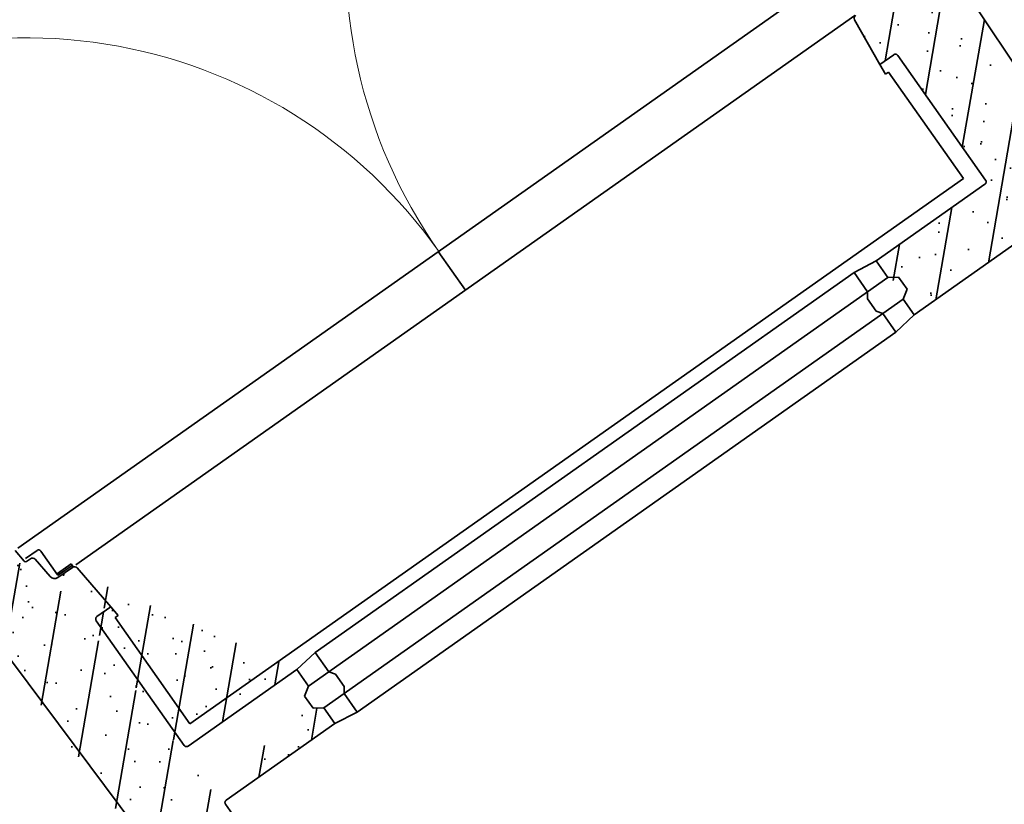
# Model space of a CAD drawing. Header units: metres. Extents: x 150385 to 171486, y 478588 to 485023.
# Tile 213 of 256: x 151365.09 to 151366.76, y 484140.31 to 484141.64. Entities that reach past the tile are written whole.
import ezdxf

# ---------------------------------------------------------------- set-up
doc = ezdxf.new("R2010")
doc.units = ezdxf.units.M
doc.layers.add('N-OI-KL-ET_TRAFO-S', color=1, linetype='Continuous', lineweight=35, true_color=0xff0000)

# ---------------------------------------------------------------- blocks, each defined once
blk = doc.blocks.new('Trafohuisje 20H')
at = {"true_color": 0x636466}
h = blk.add_hatch(dxfattribs=at)
h.set_pattern_fill('PREFB', color=251, scale=0.004, style=0)
h.set_pattern_definition([(45, (12.85181048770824, 3.228714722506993), (-0.05430580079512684, 0.05430580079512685), []), (17.00000000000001, (12.85181048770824, 3.228714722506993), (0.02062996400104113, 0.06386208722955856), [0, -0.06528, -0.03696, 0, -0.05376]), (47.99999999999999, (12.85181048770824, 3.228714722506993), (-0.01473246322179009, 0.06493746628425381), [0, -0.06463999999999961, 0, -0.06591999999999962, 0, -0.05311999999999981]), (71, (12.85181048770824, 3.228714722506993), (-0.03832926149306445, 0.05381045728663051), [0, -0.06399999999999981, 0, -0.3839999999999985, -0.05263999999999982])])
edge = h.paths.add_edge_path(flags=16)
edge.add_spline(control_points=[(-0.8404422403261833, 0.7641191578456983), (-0.8404422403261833, 0.7643806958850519), (-0.8404010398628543, 0.7649046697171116), (-0.8402171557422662, 0.7656705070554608), (-0.839915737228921, 0.766398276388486), (-0.8395042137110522, 0.767069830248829), (-0.8389927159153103, 0.7676687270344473), (-0.8383938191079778, 0.7681802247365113), (-0.8377222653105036, 0.7685917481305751), (-0.8369944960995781, 0.7688931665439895), (-0.8362286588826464, 0.769077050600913), (-0.8357046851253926, 0.7691182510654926), (-0.8354431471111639, 0.7691182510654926)], knot_values=[0, 0, 0, 0, 0.784614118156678, 1.569134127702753, 2.353574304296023, 3.137956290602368, 3.922307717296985, 4.706659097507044, 5.491040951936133, 6.275480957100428, 7.060000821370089, 7.84461486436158, 7.84461486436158, 7.84461486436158, 7.84461486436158], degree=3, periodic=0)
edge.add_spline(control_points=[(-0.8354431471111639, 0.7691182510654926), (-0.8357046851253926, 0.7691182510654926), (-0.8362286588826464, 0.769077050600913), (-0.8369944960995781, 0.7688931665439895), (-0.8377222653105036, 0.7685917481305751), (-0.8383938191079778, 0.7681802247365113), (-0.8389927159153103, 0.7676687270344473), (-0.8395042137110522, 0.767069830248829), (-0.839915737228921, 0.766398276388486), (-0.8402171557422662, 0.7656705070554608), (-0.8404010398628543, 0.7649046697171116), (-0.8404422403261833, 0.7643806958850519), (-0.8404422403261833, 0.7641191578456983)], knot_values=[0, 0, 0, 0, 0.7846140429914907, 1.569133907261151, 2.353573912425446, 3.137955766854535, 3.922307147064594, 4.706658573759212, 5.491040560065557, 6.275480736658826, 7.060000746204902, 7.84461486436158, 7.84461486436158, 7.84461486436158, 7.84461486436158], degree=3, periodic=0)
edge = h.paths.add_edge_path(flags=0)
edge.add_spline(control_points=[(-0.8404422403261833, 0.7641191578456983), (-0.8404422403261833, 0.7643806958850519), (-0.8404010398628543, 0.7649046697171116), (-0.8402171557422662, 0.7656705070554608), (-0.839915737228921, 0.766398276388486), (-0.8395042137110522, 0.767069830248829), (-0.8389927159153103, 0.7676687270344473), (-0.8383938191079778, 0.7681802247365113), (-0.8377222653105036, 0.7685917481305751), (-0.8369944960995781, 0.7688931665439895), (-0.8362286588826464, 0.769077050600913), (-0.8357046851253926, 0.7691182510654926), (-0.8354431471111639, 0.7691182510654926)], knot_values=[0, 0, 0, 0, 0.784614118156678, 1.569134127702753, 2.353574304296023, 3.137956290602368, 3.922307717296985, 4.706659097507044, 5.491040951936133, 6.275480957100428, 7.060000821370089, 7.84461486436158, 7.84461486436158, 7.84461486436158, 7.84461486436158], degree=3, periodic=0)
edge.add_spline(control_points=[(-0.8404422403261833, 0.7641191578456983), (-0.8404422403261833, 0.7643806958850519), (-0.8404010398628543, 0.7649046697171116), (-0.8402171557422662, 0.7656705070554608), (-0.839915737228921, 0.766398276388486), (-0.8395042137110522, 0.767069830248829), (-0.8389927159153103, 0.7676687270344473), (-0.8383938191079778, 0.7681802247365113), (-0.8377222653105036, 0.7685917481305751), (-0.8369944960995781, 0.7688931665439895), (-0.8362286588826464, 0.769077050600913), (-0.8357046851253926, 0.7691182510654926), (-0.8354431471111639, 0.7691182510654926)], knot_values=[0, 0, 0, 0, 0.784614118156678, 1.569134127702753, 2.353574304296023, 3.137956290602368, 3.922307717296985, 4.706659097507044, 5.491040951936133, 6.275480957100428, 7.060000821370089, 7.84461486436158, 7.84461486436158, 7.84461486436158, 7.84461486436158], degree=3, periodic=0)
edge = h.paths.add_edge_path(flags=0)
edge.add_spline(control_points=[(-0.8404422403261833, 0.7641191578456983), (-0.8404422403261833, 0.7643806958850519), (-0.8404010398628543, 0.7649046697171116), (-0.8402171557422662, 0.7656705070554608), (-0.839915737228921, 0.766398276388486), (-0.8395042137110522, 0.767069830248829), (-0.8389927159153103, 0.7676687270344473), (-0.8383938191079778, 0.7681802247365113), (-0.8377222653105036, 0.7685917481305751), (-0.8369944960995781, 0.7688931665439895), (-0.8362286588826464, 0.769077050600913), (-0.8357046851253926, 0.7691182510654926), (-0.8354431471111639, 0.7691182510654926)], knot_values=[0, 0, 0, 0, 0.784614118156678, 1.569134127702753, 2.353574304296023, 3.137956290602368, 3.922307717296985, 4.706659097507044, 5.491040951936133, 6.275480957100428, 7.060000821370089, 7.84461486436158, 7.84461486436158, 7.84461486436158, 7.84461486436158], degree=3, periodic=0)
edge.add_spline(control_points=[(-0.8404422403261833, 0.7641191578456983), (-0.8404422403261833, 0.7643806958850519), (-0.8404010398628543, 0.7649046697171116), (-0.8402171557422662, 0.7656705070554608), (-0.839915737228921, 0.766398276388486), (-0.8395042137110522, 0.767069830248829), (-0.8389927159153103, 0.7676687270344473), (-0.8383938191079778, 0.7681802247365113), (-0.8377222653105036, 0.7685917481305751), (-0.8369944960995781, 0.7688931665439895), (-0.8362286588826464, 0.769077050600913), (-0.8357046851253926, 0.7691182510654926), (-0.8354431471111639, 0.7691182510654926)], knot_values=[0, 0, 0, 0, 0.784614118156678, 1.569134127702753, 2.353574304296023, 3.137956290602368, 3.922307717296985, 4.706659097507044, 5.491040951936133, 6.275480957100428, 7.060000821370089, 7.84461486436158, 7.84461486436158, 7.84461486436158, 7.84461486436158], degree=3, periodic=0)
edge = h.paths.add_edge_path(flags=16)
edge.add_spline(control_points=[(-0.8354431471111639, 0.8810230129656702), (-0.8357046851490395, 0.8810230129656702), (-0.8362286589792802, 0.8810642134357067), (-0.8369944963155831, 0.8812480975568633), (-0.8377222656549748, 0.8815495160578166), (-0.8383938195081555, 0.8819610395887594), (-0.8389927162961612, 0.8824725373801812), (-0.8395042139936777, 0.8830714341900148), (-0.8399157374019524, 0.883742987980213), (-0.8402171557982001, 0.8844707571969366), (-0.840401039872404, 0.885236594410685), (-0.8404422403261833, 0.8857605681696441), (-0.8404422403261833, 0.8860221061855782)], knot_values=[0, 0, 0, 0, 0.7846141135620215, 1.569134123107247, 2.353574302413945, 3.13795628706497, 3.92230771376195, 4.706659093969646, 5.491040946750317, 6.275480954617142, 7.0600008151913, 7.844614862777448, 7.844614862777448, 7.844614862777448, 7.844614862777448], degree=3, periodic=0)
edge.add_spline(control_points=[(-0.8404422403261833, 0.8860221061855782), (-0.8404422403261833, 0.8857605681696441), (-0.840401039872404, 0.885236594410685), (-0.8402171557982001, 0.8844707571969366), (-0.8399157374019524, 0.883742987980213), (-0.8395042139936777, 0.8830714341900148), (-0.8389927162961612, 0.8824725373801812), (-0.8383938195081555, 0.8819610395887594), (-0.8377222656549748, 0.8815495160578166), (-0.8369944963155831, 0.8812480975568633), (-0.8362286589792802, 0.8810642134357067), (-0.8357046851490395, 0.8810230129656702), (-0.8354431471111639, 0.8810230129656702)], knot_values=[0, 0, 0, 0, 0.7846140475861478, 1.569133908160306, 2.353573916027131, 3.137955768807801, 3.922307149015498, 4.706658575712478, 5.491040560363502, 6.275480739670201, 7.060000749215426, 7.844614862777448, 7.844614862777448, 7.844614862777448, 7.844614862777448], degree=3, periodic=0)
edge = h.paths.add_edge_path(flags=16)
edge.add_spline(control_points=[(-0.8404422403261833, 1.144119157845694), (-0.8404422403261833, 1.144380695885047), (-0.8404010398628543, 1.144904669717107), (-0.8402171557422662, 1.145670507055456), (-0.839915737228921, 1.146398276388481), (-0.8395042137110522, 1.147069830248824), (-0.8389927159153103, 1.147668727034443), (-0.8383938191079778, 1.148180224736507), (-0.8377222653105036, 1.148591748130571), (-0.8369944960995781, 1.148893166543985), (-0.8362286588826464, 1.149077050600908), (-0.8357046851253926, 1.149118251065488), (-0.8354431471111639, 1.149118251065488)], knot_values=[0, 0, 0, 0, 0.784614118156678, 1.569134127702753, 2.353574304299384, 3.137956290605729, 3.92230771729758, 4.706659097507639, 5.491040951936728, 6.27548095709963, 7.060000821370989, 7.844614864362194, 7.844614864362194, 7.844614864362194, 7.844614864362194], degree=3, periodic=0)
edge.add_spline(control_points=[(-0.8354431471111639, 1.149118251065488), (-0.8357046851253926, 1.149118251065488), (-0.8362286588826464, 1.149077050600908), (-0.8369944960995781, 1.148893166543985), (-0.8377222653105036, 1.148591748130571), (-0.8383938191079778, 1.148180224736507), (-0.8389927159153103, 1.147668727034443), (-0.8395042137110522, 1.147069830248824), (-0.839915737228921, 1.146398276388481), (-0.8402171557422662, 1.145670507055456), (-0.8404010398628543, 1.144904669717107), (-0.8404422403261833, 1.144380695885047), (-0.8404422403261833, 1.144119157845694)], knot_values=[0, 0, 0, 0, 0.7846140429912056, 1.569133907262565, 2.353573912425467, 3.137955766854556, 3.922307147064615, 4.706658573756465, 5.49104056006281, 6.275480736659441, 7.060000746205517, 7.844614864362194, 7.844614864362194, 7.844614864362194, 7.844614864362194], degree=3, periodic=0)
edge = h.paths.add_edge_path(flags=0)
edge.add_spline(control_points=[(-0.8354431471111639, 0.8810230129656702), (-0.8357046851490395, 0.8810230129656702), (-0.8362286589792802, 0.8810642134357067), (-0.8369944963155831, 0.8812480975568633), (-0.8377222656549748, 0.8815495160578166), (-0.8383938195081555, 0.8819610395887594), (-0.8389927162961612, 0.8824725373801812), (-0.8395042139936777, 0.8830714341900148), (-0.8399157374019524, 0.883742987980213), (-0.8402171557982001, 0.8844707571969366), (-0.840401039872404, 0.885236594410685), (-0.8404422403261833, 0.8857605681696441), (-0.8404422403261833, 0.8860221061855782)], knot_values=[0, 0, 0, 0, 0.7846141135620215, 1.569134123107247, 2.353574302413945, 3.13795628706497, 3.92230771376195, 4.706659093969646, 5.491040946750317, 6.275480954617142, 7.0600008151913, 7.844614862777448, 7.844614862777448, 7.844614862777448, 7.844614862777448], degree=3, periodic=0)
edge.add_spline(control_points=[(-0.8354431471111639, 0.8810230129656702), (-0.8357046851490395, 0.8810230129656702), (-0.8362286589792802, 0.8810642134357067), (-0.8369944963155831, 0.8812480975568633), (-0.8377222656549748, 0.8815495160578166), (-0.8383938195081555, 0.8819610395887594), (-0.8389927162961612, 0.8824725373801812), (-0.8395042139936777, 0.8830714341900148), (-0.8399157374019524, 0.883742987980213), (-0.8402171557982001, 0.8844707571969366), (-0.840401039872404, 0.885236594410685), (-0.8404422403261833, 0.8857605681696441), (-0.8404422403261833, 0.8860221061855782)], knot_values=[0, 0, 0, 0, 0.7846141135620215, 1.569134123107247, 2.353574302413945, 3.13795628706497, 3.92230771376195, 4.706659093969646, 5.491040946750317, 6.275480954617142, 7.0600008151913, 7.844614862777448, 7.844614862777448, 7.844614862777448, 7.844614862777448], degree=3, periodic=0)
edge = h.paths.add_edge_path(flags=0)
edge.add_spline(control_points=[(-0.8404422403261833, 1.144119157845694), (-0.8404422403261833, 1.144380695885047), (-0.8404010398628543, 1.144904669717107), (-0.8402171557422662, 1.145670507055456), (-0.839915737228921, 1.146398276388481), (-0.8395042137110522, 1.147069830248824), (-0.8389927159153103, 1.147668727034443), (-0.8383938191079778, 1.148180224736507), (-0.8377222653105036, 1.148591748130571), (-0.8369944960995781, 1.148893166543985), (-0.8362286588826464, 1.149077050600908), (-0.8357046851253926, 1.149118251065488), (-0.8354431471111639, 1.149118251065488)], knot_values=[0, 0, 0, 0, 0.784614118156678, 1.569134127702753, 2.353574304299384, 3.137956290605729, 3.92230771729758, 4.706659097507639, 5.491040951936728, 6.27548095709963, 7.060000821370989, 7.844614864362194, 7.844614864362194, 7.844614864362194, 7.844614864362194], degree=3, periodic=0)
edge.add_spline(control_points=[(-0.8404422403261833, 1.144119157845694), (-0.8404422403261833, 1.144380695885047), (-0.8404010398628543, 1.144904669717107), (-0.8402171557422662, 1.145670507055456), (-0.839915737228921, 1.146398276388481), (-0.8395042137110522, 1.147069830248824), (-0.8389927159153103, 1.147668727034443), (-0.8383938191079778, 1.148180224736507), (-0.8377222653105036, 1.148591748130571), (-0.8369944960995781, 1.148893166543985), (-0.8362286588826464, 1.149077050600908), (-0.8357046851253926, 1.149118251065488), (-0.8354431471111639, 1.149118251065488)], knot_values=[0, 0, 0, 0, 0.784614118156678, 1.569134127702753, 2.353574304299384, 3.137956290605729, 3.92230771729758, 4.706659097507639, 5.491040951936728, 6.27548095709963, 7.060000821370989, 7.844614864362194, 7.844614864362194, 7.844614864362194, 7.844614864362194], degree=3, periodic=0)
edge = h.paths.add_edge_path(flags=0)
edge.add_spline(control_points=[(-0.8354431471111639, 0.8810230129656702), (-0.8357046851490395, 0.8810230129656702), (-0.8362286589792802, 0.8810642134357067), (-0.8369944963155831, 0.8812480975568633), (-0.8377222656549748, 0.8815495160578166), (-0.8383938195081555, 0.8819610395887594), (-0.8389927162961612, 0.8824725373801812), (-0.8395042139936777, 0.8830714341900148), (-0.8399157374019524, 0.883742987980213), (-0.8402171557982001, 0.8844707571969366), (-0.840401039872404, 0.885236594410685), (-0.8404422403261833, 0.8857605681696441), (-0.8404422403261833, 0.8860221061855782)], knot_values=[0, 0, 0, 0, 0.7846141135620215, 1.569134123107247, 2.353574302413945, 3.13795628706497, 3.92230771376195, 4.706659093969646, 5.491040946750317, 6.275480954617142, 7.0600008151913, 7.844614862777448, 7.844614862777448, 7.844614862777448, 7.844614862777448], degree=3, periodic=0)
edge.add_spline(control_points=[(-0.8354431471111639, 0.8810230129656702), (-0.8357046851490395, 0.8810230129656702), (-0.8362286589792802, 0.8810642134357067), (-0.8369944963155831, 0.8812480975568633), (-0.8377222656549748, 0.8815495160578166), (-0.8383938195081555, 0.8819610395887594), (-0.8389927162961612, 0.8824725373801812), (-0.8395042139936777, 0.8830714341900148), (-0.8399157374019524, 0.883742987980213), (-0.8402171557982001, 0.8844707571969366), (-0.840401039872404, 0.885236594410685), (-0.8404422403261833, 0.8857605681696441), (-0.8404422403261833, 0.8860221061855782)], knot_values=[0, 0, 0, 0, 0.7846141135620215, 1.569134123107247, 2.353574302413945, 3.13795628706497, 3.92230771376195, 4.706659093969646, 5.491040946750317, 6.275480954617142, 7.0600008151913, 7.844614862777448, 7.844614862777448, 7.844614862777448, 7.844614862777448], degree=3, periodic=0)
edge = h.paths.add_edge_path(flags=0)
edge.add_spline(control_points=[(-0.8404422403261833, 1.144119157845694), (-0.8404422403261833, 1.144380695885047), (-0.8404010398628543, 1.144904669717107), (-0.8402171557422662, 1.145670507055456), (-0.839915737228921, 1.146398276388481), (-0.8395042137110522, 1.147069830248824), (-0.8389927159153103, 1.147668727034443), (-0.8383938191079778, 1.148180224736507), (-0.8377222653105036, 1.148591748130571), (-0.8369944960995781, 1.148893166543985), (-0.8362286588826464, 1.149077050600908), (-0.8357046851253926, 1.149118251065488), (-0.8354431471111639, 1.149118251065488)], knot_values=[0, 0, 0, 0, 0.784614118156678, 1.569134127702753, 2.353574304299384, 3.137956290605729, 3.92230771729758, 4.706659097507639, 5.491040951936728, 6.27548095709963, 7.060000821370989, 7.844614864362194, 7.844614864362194, 7.844614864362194, 7.844614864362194], degree=3, periodic=0)
edge.add_spline(control_points=[(-0.8404422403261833, 1.144119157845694), (-0.8404422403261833, 1.144380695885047), (-0.8404010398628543, 1.144904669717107), (-0.8402171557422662, 1.145670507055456), (-0.839915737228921, 1.146398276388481), (-0.8395042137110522, 1.147069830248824), (-0.8389927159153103, 1.147668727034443), (-0.8383938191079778, 1.148180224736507), (-0.8377222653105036, 1.148591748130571), (-0.8369944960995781, 1.148893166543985), (-0.8362286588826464, 1.149077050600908), (-0.8357046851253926, 1.149118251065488), (-0.8354431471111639, 1.149118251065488)], knot_values=[0, 0, 0, 0, 0.784614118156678, 1.569134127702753, 2.353574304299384, 3.137956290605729, 3.92230771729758, 4.706659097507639, 5.491040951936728, 6.27548095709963, 7.060000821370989, 7.844614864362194, 7.844614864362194, 7.844614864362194, 7.844614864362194], degree=3, periodic=0)
edge = h.paths.add_edge_path()
edge.add_line((-0.6003946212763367, 0.7691182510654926), (-0.8354431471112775, 0.7691182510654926))
edge.add_line((-0.6003946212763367, 0.8466106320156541), (-0.6155409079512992, 0.8366106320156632))
edge.add_line((-0.6155409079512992, 0.8366106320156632), (-0.6155409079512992, 0.811610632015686))
edge.add_line((-0.6003946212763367, 0.8810230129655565), (-0.6003946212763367, 0.8466106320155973))
edge.add_line((-0.6155409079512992, 0.811610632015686), (-0.6003946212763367, 0.801610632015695))
edge.add_line((-0.6003946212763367, 0.801610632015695), (-0.6003946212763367, 0.7691182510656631))
edge.add_line((-0.8354431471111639, 0.8810230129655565), (-0.6003946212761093, 0.8810230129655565))
edge.add_line((-0.815424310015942, 1.235666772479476), (-0.8067823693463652, 1.149118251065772))
edge.add_line((-0.8067823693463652, 1.149118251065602), (-0.8354431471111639, 1.149118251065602))
edge.add_spline(control_points=[(-0.8404422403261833, 1.144119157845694), (-0.8404422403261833, 1.144380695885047), (-0.8404010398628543, 1.144904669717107), (-0.8402171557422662, 1.145670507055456), (-0.839915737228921, 1.146398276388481), (-0.8395042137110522, 1.147069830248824), (-0.8389927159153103, 1.147668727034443), (-0.8383938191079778, 1.148180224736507), (-0.8377222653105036, 1.148591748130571), (-0.8369944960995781, 1.148893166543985), (-0.8362286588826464, 1.149077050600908), (-0.8357046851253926, 1.149118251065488), (-0.8354431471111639, 1.149118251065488)], knot_values=[0, 0, 0, 0, 0.784614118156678, 1.569134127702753, 2.353574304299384, 3.137956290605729, 3.92230771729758, 4.706659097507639, 5.491040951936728, 6.27548095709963, 7.060000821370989, 7.844614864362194, 7.844614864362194, 7.844614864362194, 7.844614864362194], degree=3, periodic=0)
edge.add_spline(control_points=[(-0.8354431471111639, 0.8810230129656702), (-0.8357046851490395, 0.8810230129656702), (-0.8362286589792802, 0.8810642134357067), (-0.8369944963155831, 0.8812480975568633), (-0.8377222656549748, 0.8815495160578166), (-0.8383938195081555, 0.8819610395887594), (-0.8389927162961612, 0.8824725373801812), (-0.8395042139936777, 0.8830714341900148), (-0.8399157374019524, 0.883742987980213), (-0.8402171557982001, 0.8844707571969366), (-0.840401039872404, 0.885236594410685), (-0.8404422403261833, 0.8857605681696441), (-0.8404422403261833, 0.8860221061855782)], knot_values=[0, 0, 0, 0, 0.7846141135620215, 1.569134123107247, 2.353574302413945, 3.13795628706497, 3.92230771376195, 4.706659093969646, 5.491040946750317, 6.275480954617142, 7.0600008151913, 7.844614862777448, 7.844614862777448, 7.844614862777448, 7.844614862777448], degree=3, periodic=0)
edge.add_line((-0.8404422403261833, 1.144119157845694), (-0.8404422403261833, 0.8860221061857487))
edge.add_arc((-0.8513946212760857, 1.251070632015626), 0.01, 185.7021301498, 270)
edge.add_arc((-0.821394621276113, 1.235070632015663), 0.006, 5.702130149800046, 90.00000000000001)
edge.add_line((-0.8513946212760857, 1.241070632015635), (-0.821394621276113, 1.241070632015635))
edge.add_line((-0.8651983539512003, 1.28866677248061), (-0.8613451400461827, 1.250077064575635))
edge.add_arc((-0.8711686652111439, 1.288070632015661), 0.006, 5.702130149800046, 90.00000000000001)
edge.add_arc((-0.8791686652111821, 1.297070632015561), 0.003, 185.7021301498, 270)
edge.add_line((-0.8844801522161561, 1.320070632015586), (-0.8821538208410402, 1.296772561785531))
edge.add_line((-0.8791686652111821, 1.294070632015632), (-0.8711686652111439, 1.294070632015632))
edge.add_line((-0.9863985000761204, 1.320070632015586), (-0.8844801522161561, 1.320070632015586))
edge.add_line((-0.9912592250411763, 1.31520990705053), (-0.9863985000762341, 1.320070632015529))
edge.add_line((-0.9908413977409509, 1.300209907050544), (-0.9912592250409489, 1.31520990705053))
edge.add_line((-1.00043491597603, 1.294671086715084), (-0.9908413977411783, 1.300209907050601))
edge.add_line((-0.9857628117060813, 0.7679425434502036), (-1.00043491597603, 1.294671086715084))
edge.add_line((-0.9857628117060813, 0.7679425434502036), (-0.9719662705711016, 0.7662485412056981))
edge.add_line((-0.9714093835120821, 0.7462562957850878), (-0.9345473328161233, 0.741730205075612))
edge.add_line((-0.9345473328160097, 0.7417302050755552), (-0.9324335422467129, 0.6658451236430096))
edge.add_line((-0.9324335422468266, 0.6658451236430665), (-0.8404422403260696, 0.6771402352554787))
edge.add_line((-0.8404422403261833, 0.7641191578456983), (-0.8404422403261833, 0.6771402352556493))
edge.add_spline(control_points=[(-0.8404422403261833, 0.7641191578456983), (-0.8404422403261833, 0.7643806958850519), (-0.8404010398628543, 0.7649046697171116), (-0.8402171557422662, 0.7656705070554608), (-0.839915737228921, 0.766398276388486), (-0.8395042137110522, 0.767069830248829), (-0.8389927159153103, 0.7676687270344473), (-0.8383938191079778, 0.7681802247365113), (-0.8377222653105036, 0.7685917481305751), (-0.8369944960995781, 0.7688931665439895), (-0.8362286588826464, 0.769077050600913), (-0.8357046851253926, 0.7691182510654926), (-0.8354431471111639, 0.7691182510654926)], knot_values=[0, 0, 0, 0, 0.784614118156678, 1.569134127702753, 2.353574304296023, 3.137956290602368, 3.922307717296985, 4.706659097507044, 5.491040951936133, 6.275480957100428, 7.060000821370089, 7.84461486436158, 7.84461486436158, 7.84461486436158, 7.84461486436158], degree=3, periodic=0)
h.paths.add_polyline_path([(0.01342722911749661, 2.19528289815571), (0.2857835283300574, 2.19528289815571), (0.2857835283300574, 2.060265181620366), (0.01342722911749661, 2.060265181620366)], flags=9)
h = blk.add_hatch(dxfattribs=at)
h.set_pattern_fill('PREFB', color=251, scale=0.004, style=0)
h.set_pattern_definition([(45, (12.84181048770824, 3.228714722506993), (-0.05430580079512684, 0.05430580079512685), []), (17.00000000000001, (12.84181048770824, 3.228714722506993), (0.02062996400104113, 0.06386208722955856), [0, -0.06528, -0.03696, 0, -0.05376]), (47.99999999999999, (12.84181048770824, 3.228714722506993), (-0.01473246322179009, 0.06493746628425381), [0, -0.0646399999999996, 0, -0.0659199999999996, 0, -0.0531199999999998]), (71, (12.84181048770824, 3.228714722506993), (-0.03832926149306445, 0.05381045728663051), [0, -0.0639999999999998, 0, -0.3839999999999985, -0.05263999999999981])])
edge = h.paths.add_edge_path()
edge.add_line((0.9896456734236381, 1.294671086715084), (0.9800521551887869, 1.300209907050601))
edge.add_line((0.9800521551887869, 1.300209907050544), (0.9804699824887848, 1.31520990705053))
edge.add_line((0.9804699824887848, 1.31520990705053), (0.9756092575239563, 1.320070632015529))
edge.add_line((0.9756092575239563, 1.320070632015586), (0.873690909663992, 1.320070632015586))
edge.add_line((0.8736909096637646, 1.320070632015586), (0.8710947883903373, 1.294070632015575))
edge.add_line((0.8710947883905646, 1.294070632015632), (0.8603794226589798, 1.294070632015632))
edge.add_arc((0.8603794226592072, 1.288070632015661), 0.006000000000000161, 90.00000000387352, 174.2978698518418)
edge.add_line((0.8544091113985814, 1.288666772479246), (0.8505558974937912, 1.250077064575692))
edge.add_arc((0.8406053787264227, 1.251070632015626), 0.0100000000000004, 270, 354.2978698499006, ccw=False)
edge.add_line((0.8406053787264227, 1.241070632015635), (0.8106053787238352, 1.241070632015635))
edge.add_arc((0.8106053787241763, 1.235070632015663), 0.006000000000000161, 90.00000000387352, 174.2978698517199)
edge.add_line((0.8046350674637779, 1.235666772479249), (0.7959931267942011, 1.149118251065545))
edge.add_line((0.7959931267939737, 1.149118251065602), (0.8275825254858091, 1.149118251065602))
edge.add_spline(control_points=[(0.8246539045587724, 1.149118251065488), (0.8249154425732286, 1.149118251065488), (0.8254394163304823, 1.149077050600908), (0.826205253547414, 1.148893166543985), (0.8269330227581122, 1.148591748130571), (0.8276045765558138, 1.148180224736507), (0.8282034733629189, 1.147668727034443), (0.8287149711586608, 1.147069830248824), (0.8291264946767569, 1.146398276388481), (0.8294279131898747, 1.145670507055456), (0.8296117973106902, 1.144904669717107), (0.8296529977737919, 1.144380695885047), (0.8296529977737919, 1.144119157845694)], knot_values=[0, 0, 0, 0, 0.7846140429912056, 1.569133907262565, 2.353573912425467, 3.137955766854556, 3.922307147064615, 4.706658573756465, 5.49104056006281, 6.275480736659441, 7.060000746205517, 7.844614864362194, 7.844614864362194, 7.844614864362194, 7.844614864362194], degree=3, periodic=0)
edge.add_line((0.8296529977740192, 1.144119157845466), (0.8296529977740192, 0.8830934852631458))
edge.add_spline(control_points=[(0.8296529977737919, 0.8860221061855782), (0.8296529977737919, 0.8857605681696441), (0.8296117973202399, 0.885236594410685), (0.8294279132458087, 0.8844707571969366), (0.8291264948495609, 0.883742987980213), (0.8287149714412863, 0.8830714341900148), (0.8282034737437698, 0.8824725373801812), (0.8276045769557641, 0.8819610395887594), (0.8269330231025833, 0.8815495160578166), (0.8262052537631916, 0.8812480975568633), (0.8254394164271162, 0.8810642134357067), (0.8249154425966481, 0.8810230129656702), (0.8246539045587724, 0.8810230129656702)], knot_values=[0, 0, 0, 0, 0.7846140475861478, 1.569133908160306, 2.353573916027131, 3.137955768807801, 3.922307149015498, 4.706658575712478, 5.491040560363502, 6.275480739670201, 7.060000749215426, 7.844614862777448, 7.844614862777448, 7.844614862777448, 7.844614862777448], degree=3, periodic=0)
edge.add_line((0.8246539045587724, 0.8810230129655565), (0.5896053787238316, 0.8810230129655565))
edge.add_line((0.5896053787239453, 0.8810230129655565), (0.5896053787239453, 0.8466106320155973))
edge.add_line((0.5896053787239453, 0.8466106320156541), (0.6047516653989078, 0.8366106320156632))
edge.add_line((0.6047516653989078, 0.8366106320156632), (0.6047516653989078, 0.811610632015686))
edge.add_line((0.6047516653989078, 0.811610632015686), (0.5896053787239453, 0.801610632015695))
edge.add_line((0.5896053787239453, 0.801610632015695), (0.5896053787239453, 0.7691182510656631))
edge.add_line((0.5896053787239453, 0.7691182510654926), (0.8275825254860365, 0.7691182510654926))
edge.add_spline(control_points=[(0.8246539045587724, 0.7691182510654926), (0.8249154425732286, 0.7691182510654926), (0.8254394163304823, 0.769077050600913), (0.826205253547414, 0.7688931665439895), (0.8269330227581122, 0.7685917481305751), (0.8276045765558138, 0.7681802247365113), (0.8282034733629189, 0.7676687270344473), (0.8287149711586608, 0.767069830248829), (0.8291264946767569, 0.766398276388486), (0.8294279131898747, 0.7656705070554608), (0.8296117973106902, 0.7649046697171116), (0.8296529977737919, 0.7643806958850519), (0.8296529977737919, 0.7641191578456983)], knot_values=[0, 0, 0, 0, 0.7846140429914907, 1.569133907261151, 2.353573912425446, 3.137955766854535, 3.922307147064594, 4.706658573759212, 5.491040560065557, 6.275480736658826, 7.060000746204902, 7.84461486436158, 7.84461486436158, 7.84461486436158, 7.84461486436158], degree=3, periodic=0)
edge.add_line((0.8296529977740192, 0.7641191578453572), (0.8296529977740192, 0.6771402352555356))
edge.add_line((0.8296529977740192, 0.6771402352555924), (0.9216442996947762, 0.6658451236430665))
edge.add_line((0.9216442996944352, 0.6658451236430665), (0.9237580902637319, 0.741730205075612))
edge.add_line((0.9237580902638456, 0.7417302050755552), (0.9604996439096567, 0.7462415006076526))
edge.add_line((0.960499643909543, 0.7462415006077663), (0.9611770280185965, 0.7662485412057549))
edge.add_line((0.9611770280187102, 0.7662485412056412), (0.9749735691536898, 0.7679425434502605))
edge.add_line((0.9749735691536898, 0.7679425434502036), (0.9896456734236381, 1.294671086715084))
at = {"color": 251, "true_color": 0x636466}
for p, q in [((-0.8744801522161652, 1.320070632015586), (-0.8721538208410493, 1.296772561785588)), ((0.8596935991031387, 1.3209206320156), (-0.8683335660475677, 1.3209206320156)), ((0.002498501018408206, 1.241070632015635), (0.002498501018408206, 1.3209206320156)), ((-0.9757628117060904, 0.7679425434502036), (-0.9904349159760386, 1.294671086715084)), ((-0.8691686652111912, 1.294070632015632), (-0.861168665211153, 1.294070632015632)), ((-0.8673946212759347, 1.299070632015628), (-0.8438946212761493, 1.299070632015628)), ((-0.8551983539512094, 1.28866677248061), (-0.8513451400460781, 1.250077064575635)), ((-0.8393946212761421, 1.294570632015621), (-0.8393946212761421, 1.245570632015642)), ((0.9749735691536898, 0.7679425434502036), (0.9896456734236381, 1.294671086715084)), ((-0.8413946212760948, 1.241070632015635), (-0.811394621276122, 1.241070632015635)), ((-0.8378946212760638, 1.247070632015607), (-0.8098946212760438, 1.247070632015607)), ((-0.8378946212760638, 1.244070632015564), (-0.8378946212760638, 1.247070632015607)), ((-0.8378946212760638, 1.244070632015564), (-0.8098946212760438, 1.244070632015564)), ((-0.8098946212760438, 1.240866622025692), (-0.8098946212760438, 1.247070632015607)), ((0.8091053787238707, 1.241070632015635), (-0.8041083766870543, 1.241070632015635)), ((-0.8304422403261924, 1.144119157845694), (-0.8304422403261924, 0.8860221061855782)), ((-0.7967823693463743, 1.149118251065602), (-0.7948804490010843, 1.130070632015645)), ((0.7959931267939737, 1.149118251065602), (0.7940912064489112, 1.130070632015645)), ((0.8296529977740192, 1.144119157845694), (0.8296529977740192, 0.8860221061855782)), ((-0.8013946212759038, 0.9100706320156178), (-0.8013946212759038, 1.130070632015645)), ((-0.7948804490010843, 1.130070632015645), (-0.8013946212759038, 1.130070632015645)), ((0.7940912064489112, 1.130070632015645), (0.8006053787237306, 1.130070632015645)), ((0.8006053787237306, 0.9100706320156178), (0.8006053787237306, 1.130070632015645)), ((0.800605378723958, 0.9100706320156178), (-0.8013946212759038, 0.9100706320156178)), ((-0.558394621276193, 0.8867372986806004), (-0.6003946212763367, 0.8810230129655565)), ((-0.558394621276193, 0.8867372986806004), (0.5576053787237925, 0.8867372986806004)), ((-0.558394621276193, 0.8466106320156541), (-0.558394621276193, 0.8867372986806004)), ((0.5576053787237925, 0.8867372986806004), (0.5996053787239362, 0.8810230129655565)), ((0.5576053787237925, 0.8466106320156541), (0.5576053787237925, 0.8867372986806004)), ((-0.825443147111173, 0.8810230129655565), (-0.6003946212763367, 0.8810230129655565)), ((-0.6003946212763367, 0.8810230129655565), (-0.6003946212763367, 0.8466106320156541)), ((0.8246539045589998, 0.8810230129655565), (0.5996053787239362, 0.8810230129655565)), ((0.5996053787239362, 0.8810230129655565), (0.5996053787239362, 0.8466106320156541)), ((-0.6003946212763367, 0.8466106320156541), (-0.6155409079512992, 0.8366106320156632)), ((-0.6155409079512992, 0.8366106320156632), (-0.6155409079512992, 0.811610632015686)), ((-0.6003946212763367, 0.8466106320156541), (0.5996053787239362, 0.8466106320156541)), ((-0.5513946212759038, 0.8368916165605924), (-0.558394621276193, 0.8466106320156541)), ((-0.5513946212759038, 0.8368916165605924), (-0.5513946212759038, 0.8113296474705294)), ((0.5506053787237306, 0.8368916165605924), (0.5576053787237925, 0.8466106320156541)), ((0.5506053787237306, 0.8368916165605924), (0.5506053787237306, 0.8113296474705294)), ((0.5996053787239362, 0.8466106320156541), (0.6147516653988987, 0.8366106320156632)), ((0.6147516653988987, 0.8366106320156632), (0.6147516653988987, 0.811610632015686)), ((-0.6155409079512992, 0.811610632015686), (-0.6003946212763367, 0.801610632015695)), ((-0.6003946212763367, 0.801610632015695), (0.5996053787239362, 0.801610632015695)), ((-0.6003946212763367, 0.801610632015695), (-0.6003946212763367, 0.7691182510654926)), ((-0.5513946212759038, 0.8113296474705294), (-0.558394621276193, 0.801610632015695)), ((-0.558394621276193, 0.7634039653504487), (-0.558394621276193, 0.801610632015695)), ((0.5506053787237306, 0.8113296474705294), (0.5576053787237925, 0.801610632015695)), ((0.5576053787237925, 0.7634039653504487), (0.5576053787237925, 0.801610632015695)), ((0.6147516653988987, 0.811610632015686), (0.5996053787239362, 0.801610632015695)), ((0.5996053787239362, 0.801610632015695), (0.5996053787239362, 0.7691182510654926)), ((-0.6003946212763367, 0.7691182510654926), (-0.825443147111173, 0.7691182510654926)), ((-0.558394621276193, 0.7634039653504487), (-0.6003946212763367, 0.7691182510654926)), ((0.5576053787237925, 0.7634039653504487), (0.5996053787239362, 0.7691182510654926)), ((0.5996053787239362, 0.7691182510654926), (0.8246539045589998, 0.7691182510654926)), ((-0.8304422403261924, 0.7641191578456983), (-0.8304422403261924, 0.6771402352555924)), ((0.5576053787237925, 0.7634039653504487), (-0.558394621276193, 0.7634039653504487))]:
    blk.add_line(p, q, dxfattribs=at)
for points in [[(-0.805424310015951, 1.235666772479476), (-0.7967823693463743, 1.149118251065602), (-0.825443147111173, 1.149118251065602)], [(0.8046350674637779, 1.235666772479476), (0.7959931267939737, 1.149118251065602), (0.8246539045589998, 1.149118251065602)]]:
    blk.add_lwpolyline(points, dxfattribs=at)
at = {"color": 251, "lineweight": 18, "true_color": 0x636466}
for centre, radius, start, end in [((-0.8500412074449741, 1.320070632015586), 0.8535000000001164, 0, 91.64081992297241), ((0.8675443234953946, 1.319220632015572), 0.8640860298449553, 90.40757101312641, 179.9327408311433)]:
    blk.add_arc(centre, radius, start, end, dxfattribs=at)
at = {"color": 251, "true_color": 0x636466}
for centre, radius, start, end in [((-0.8691686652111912, 1.297070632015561), 0.003, 185.7021301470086, 270), ((-0.861168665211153, 1.288070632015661), 0.006, 5.702130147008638, 90), ((-0.8438946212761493, 1.294570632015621), 0.004500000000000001, 0, 90), ((-0.8413946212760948, 1.251070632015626), 0.01, 185.7021301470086, 270), ((-0.8378946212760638, 1.245570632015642), 0.0015, 180, 270), ((-0.811394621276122, 1.235070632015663), 0.006, 5.702130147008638, 90), ((0.8106053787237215, 1.235070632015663), 0.006, 90, 174.2978698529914)]:
    blk.add_arc(centre, radius, start, end, dxfattribs=at)
for points, start_tangent, end_tangent in [([(-0.8304422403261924, 1.144119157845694), (-0.8303806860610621, 1.14490135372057), (-0.8301975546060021, 1.145664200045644), (-0.8298973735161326, 1.146388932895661), (-0.8294875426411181, 1.147057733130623), (-0.8289781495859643, 1.147654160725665), (-0.8283817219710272, 1.148163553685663), (-0.8277129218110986, 1.148573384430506), (-0.8269881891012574, 1.148873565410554), (-0.8262253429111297, 1.149056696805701), (-0.825443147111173, 1.149118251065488)], (0, 1), (1, 0)), ([(0.8296529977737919, 1.144119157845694), (0.8295914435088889, 1.14490135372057), (0.8294083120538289, 1.145664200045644), (0.829108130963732, 1.146388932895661), (0.8286983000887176, 1.147057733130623), (0.8281889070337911, 1.147654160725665), (0.827592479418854, 1.148163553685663), (0.826923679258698, 1.148573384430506), (0.8261989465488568, 1.148873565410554), (0.8254361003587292, 1.149056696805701), (0.8246539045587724, 1.149118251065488)], (0, 1), (-1, 0)), ([(-0.825443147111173, 0.8810230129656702), (-0.8262253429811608, 0.8810845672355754), (-0.8269881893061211, 0.8812676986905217), (-0.827712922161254, 0.8815678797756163), (-0.8283817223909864, 0.881977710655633), (-0.8289781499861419, 0.8824871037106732), (-0.8294875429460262, 0.8830835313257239), (-0.8298973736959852, 0.8837523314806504), (-0.830197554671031, 0.8844770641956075), (-0.8303806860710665, 0.8852399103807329), (-0.8304422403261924, 0.8860221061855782)], (-1, 0), (0, 1)), ([(0.8246539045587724, 0.8810230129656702), (0.8254361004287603, 0.8810845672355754), (0.8261989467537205, 0.8812676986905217), (0.8269236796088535, 0.8815678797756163), (0.8275924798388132, 0.881977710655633), (0.8281889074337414, 0.8824871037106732), (0.8286983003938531, 0.8830835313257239), (0.829108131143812, 0.8837523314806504), (0.8294083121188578, 0.8844770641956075), (0.8295914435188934, 0.8852399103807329), (0.8296529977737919, 0.8860221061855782)], (1, 0), (0, 1)), ([(-0.8304422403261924, 0.7641191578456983), (-0.8303806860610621, 0.7649013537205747), (-0.8301975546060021, 0.7656642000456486), (-0.8298973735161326, 0.7663889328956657), (-0.8294875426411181, 0.7670577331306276), (-0.8289781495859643, 0.7676541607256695), (-0.8283817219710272, 0.7681635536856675), (-0.8277129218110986, 0.7685733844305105), (-0.8269881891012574, 0.7688735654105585), (-0.8262253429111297, 0.7690566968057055), (-0.825443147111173, 0.7691182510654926)], (0, 1), (1, 0))]:
    blk.add_spline(points, degree=3, dxfattribs=dict(at, start_tangent=start_tangent, end_tangent=end_tangent))

msp = doc.modelspace()

# ---------------------------------------------------------------- block references
at = {"layer": 'N-OI-KL-ET_TRAFO-S', "color": 7, "lineweight": 5, "rotation": 35.17258283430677}
msp.add_blockref('Trafohuisje 20H', (151366.5596807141, 484140.1624823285), dxfattribs=at)

doc.saveas('drawing.dxf')
